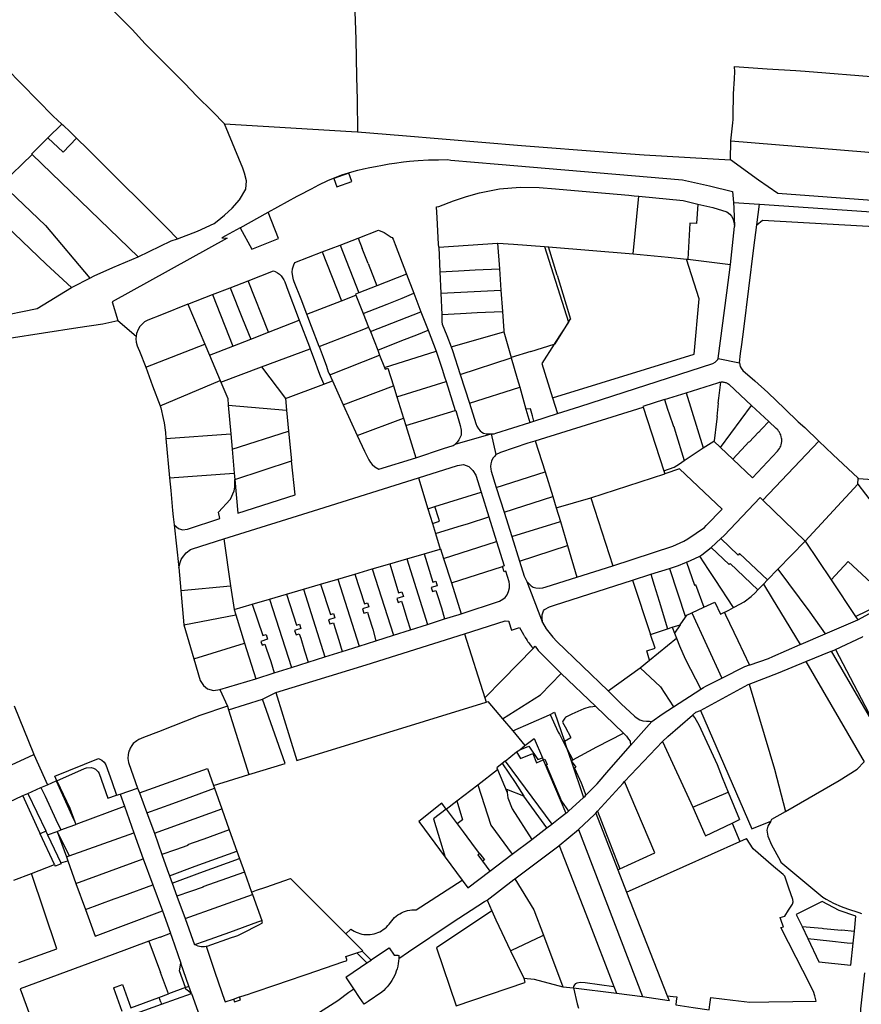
# Model space of a CAD drawing. Header units: inches. Extents: x 210911 to 224988, y 571697 to 586201.
# Tile 20 of 256: x 213838 to 214262, y 573458 to 573953. Entities that reach past the tile are written whole.
import ezdxf

# ---------------------------------------------------------------- set-up
doc = ezdxf.new("R2010")
doc.units = ezdxf.units.IN
doc.header["$MEASUREMENT"] = 0

msp = doc.modelspace()

# ---------------------------------------------------------------- linework, layer by layer
for points in [[(214007.495, 574011.472), (214006.894, 574002.913), (214006.548, 573998.624), (214006.312, 573995.994), (214006.032, 573992.504), (214006.186, 573985.318), (214007.784, 573943.414), (214008.154, 573924.539), (214008.475, 573913.003), (214008.662, 573896.783)], [(213858.049, 573971.467), (213869.5, 573966.706), (213879.857, 573962.2), (213881.509, 573961.402), (213882.585, 573960.454), (213884.613, 573958.732), (213886.842, 573956.61), (213895.158, 573948.27), (213901.671, 573941.179), (213908.059, 573934.687), (213913.694, 573929.094), (213921.659, 573921.105), (213927.671, 573914.787), (213935.66, 573907.022), (213941.571, 573900.899)], [(213804.29, 573956.102), (213823.593, 573936.917), (213855.384, 573904.766)], [(214196.662, 573892.243), (214197.693, 573901.43), (214197.743, 573903.115), (214197.851, 573907.901), (214197.936, 573912.731), (214197.996, 573915.607), (214198.121, 573918.776), (214198.369, 573920.867), (214198.452, 573923.631), (214198.598, 573926.957), (214198.502, 573929.706), (214214.878, 573928.535), (214229.318, 573927.695), (214233.999, 573927.391), (214271.5, 573924.285)], [(213852.728, 573893.768), (213859.767, 573900.767)], [(213855.384, 573904.766), (213859.767, 573900.767)], [(213859.767, 573900.767), (213860.201, 573900.371)], [(213860.201, 573900.371), (213864.089, 573896.692), (213867.124, 573893.64)], [(213917.898, 573843.023), (213928.072, 573846.739), (213936.355, 573850.67), (213937.85, 573851.776), (213941.638, 573854.889), (213945.522, 573858.403), (213949.205, 573862.617), (213952.382, 573868.028), (213952.665, 573872.229), (213951.749, 573876.025), (213950.839, 573878.522), (213941.571, 573900.899)], [(213941.571, 573900.899), (214005.558, 573897.025), (214008.662, 573896.783)], [(214008.662, 573896.783), (214031.264, 573895.023), (214091.18, 573889.947), (214134.59, 573886.61), (214152.894, 573885.18), (214196.402, 573882.643)], [(213844.458, 573885.547), (213852.728, 573893.768)], [(213852.728, 573893.768), (213860.357, 573886.646), (213867.124, 573893.64)], [(213867.124, 573893.64), (213868.386, 573892.372), (213871.45, 573889.366), (213873.505, 573887.443), (213876.259, 573884.625), (213912.527, 573848.568), (213917.898, 573843.023)], [(214196.402, 573882.643), (214196.662, 573892.243)], [(214196.662, 573892.243), (214264.08, 573886.696), (214269.801, 573886.235)], [(213829.558, 573870.557), (213844.685, 573885.328)], [(213844.458, 573885.547), (213844.685, 573885.328)], [(213844.685, 573885.328), (213898.087, 573833.81)], [(213963.53, 573856.371), (213978.195, 573864.425), (213979.193, 573864.929), (213985.479, 573868.153), (213989.154, 573870.146), (213993.729, 573872.278), (213996.559, 573873.557), (214000.746, 573875.147), (214005.669, 573876.736), (214008.771, 573877.55), (214011.64, 573878.132), (214014.85, 573878.806), (214017.686, 573879.343), (214021.127, 573879.985), (214024.524, 573880.698), (214027.221, 573881.108), (214031.819, 573881.726), (214034.818, 573882.037), (214039.215, 573882.353), (214044.314, 573882.672), (214049.313, 573882.791), (214054.013, 573882.809), (214055.613, 573882.615), (214079.519, 573880.604), (214172.342, 573872.728), (214185.87, 573869.621), (214197.393, 573866.816), (214197.903, 573861.243)], [(214269.894, 573862.115), (214220.223, 573865.731), (214210.485, 573872.548), (214196.402, 573882.643)], [(214004.162, 573876.036), (213996.632, 573873.342), (213998.145, 573869.102), (214005.672, 573871.807), (214004.162, 573876.036)], [(213829.558, 573870.557), (213851.486, 573849.6), (213873.788, 573823.224)], [(214048.7, 573853.541), (214048.454, 573858.986), (214049.579, 573859.311), (214056.9, 573862.054), (214063.417, 573864.203), (214070.031, 573866.051), (214074.239, 573867.018), (214080.148, 573868.171), (214090.454, 573868.89), (214100.153, 573868.714), (214108.348, 573868.049), (214121.802, 573866.885)], [(214121.802, 573866.885), (214145.226, 573864.858), (214147.94, 573864.615)], [(213819.664, 573860.896), (213851.812, 573830.262), (213864.528, 573818.4)], [(214147.481, 573835.42), (214150.222, 573864.411)], [(214147.94, 573864.615), (214150.222, 573864.411)], [(214150.222, 573864.411), (214172.558, 573862.264), (214180.058, 573860.468)], [(214197.903, 573861.243), (214211.086, 573860.342)], [(214197.903, 573861.243), (214198.202, 573858.451), (214198.438, 573849.144)], [(213949.463, 573848.519), (213955.407, 573837.742), (213968.883, 573843.192), (213963.53, 573856.371)], [(213949.463, 573848.519), (213963.53, 573856.371)], [(214180.058, 573860.468), (214179.371, 573850.667), (214176.014, 573850.902), (214174.917, 573832.651)], [(214180.058, 573860.468), (214187.488, 573858.689), (214194.51, 573856.525), (214196.171, 573855.32), (214196.907, 573854.338), (214197.653, 573853.156), (214198.075, 573851.476), (214198.438, 573849.144)], [(214209.726, 573849.956), (214211.086, 573860.342)], [(214211.086, 573860.342), (214277.264, 573855.818), (214321.847, 573853.266), (214356.861, 573851.106)], [(214049.433, 573840.305), (214048.7, 573853.541)], [(214209.726, 573849.956), (214212.635, 573852.428), (214286.606, 573848.145), (214303.506, 573848.012), (214314.646, 573848.173)], [(213949.463, 573848.519), (213940.285, 573843.385), (213942.886, 573843.294), (213885.117, 573811.211), (213887.918, 573801.813)], [(214008.907, 573843.323), (214019.162, 573847.281), (214022.067, 573846.191), (214025.485, 573843.807), (214026.013, 573843.582), (214026.578, 573842.716), (214027.563, 573840.1), (214033.32, 573825.1)], [(214196.477, 573829.985), (214198.438, 573849.144)], [(214201.052, 573780.516), (214201.523, 573785.178), (214202.172, 573789.7), (214203.079, 573797.437), (214208.156, 573838.435), (214209.726, 573849.956)], [(213898.087, 573833.81), (213914.793, 573841.889), (213917.898, 573843.023)], [(213999.853, 573839.829), (214008.907, 573843.323)], [(214008.907, 573843.323), (214010.927, 573838.151)], [(214049.505, 573838.739), (214079.139, 573840.779)], [(214079.139, 573840.779), (214079.239, 573840.778), (214087.236, 573840.315), (214102.823, 573839.056)], [(214079.139, 573840.779), (214080.071, 573827.777)], [(213983.092, 573804.963), (213980.173, 573812.528), (213976.773, 573821.323), (213976.443, 573822.304), (213975.963, 573823.923), (213975.751, 573826.115), (213975.941, 573827.904), (213976.044, 573828.321), (213976.517, 573829.878), (213977.033, 573831.023), (213990.85, 573836.355)], [(213990.85, 573836.355), (213999.853, 573839.829)], [(213990.85, 573836.355), (214000.48, 573811.703)], [(213999.853, 573839.829), (214009.284, 573815.7)], [(214013.903, 573830.537), (214010.927, 573838.151)], [(214049.505, 573838.739), (214049.433, 573840.305)], [(214049.505, 573838.739), (214050.079, 573826.387)], [(214102.823, 573839.056), (214104.378, 573838.929)], [(214102.823, 573839.056), (214114.783, 573801.022)], [(214104.378, 573838.929), (214104.814, 573838.894)], [(214109.131, 573824.674), (214104.814, 573838.894)], [(214104.814, 573838.894), (214147.481, 573835.42)], [(213873.788, 573823.224), (213875.969, 573824.345), (213885.451, 573828.481), (213898.087, 573833.81)], [(214106.853, 573762.811), (214178.186, 573784.852), (214180.722, 573812.804), (214174.31, 573832.726)], [(214147.481, 573835.42), (214165.127, 573833.647), (214174.31, 573832.726)], [(214174.31, 573832.726), (214174.917, 573832.651)], [(214174.917, 573832.651), (214196.477, 573829.985)], [(213953.593, 573821.815), (213966.366, 573826.767), (213967.058, 573826.484), (213968.362, 573825.758), (213969.294, 573825.11), (213970.166, 573824.241), (213970.866, 573823.347), (213971.458, 573822.384), (213971.968, 573821.245), (213972.67, 573819.48), (213973.086, 573818.41), (213979.306, 573802.009)], [(214013.903, 573830.537), (214018.322, 573819.235)], [(214050.079, 573826.387), (214059.476, 573826.823), (214067.92, 573827.272), (214080.071, 573827.777)], [(214050.079, 573826.387), (214050.526, 573815.578)], [(214080.071, 573827.777), (214080.839, 573817.07)], [(214190.301, 573782.703), (214194.554, 573815.77), (214196.477, 573829.985)], [(213864.528, 573818.4), (213865.193, 573818.805), (213873.788, 573823.224)], [(213944.499, 573818.29), (213953.593, 573821.815)], [(213963.787, 573795.949), (213953.593, 573821.815)], [(214033.32, 573825.1), (214018.322, 573819.235)], [(214033.32, 573825.1), (214036.949, 573815.516)], [(214109.131, 573824.674), (214113.662, 573809.749), (214115.828, 573802.579)], [(213744.504, 573790.713), (213796.986, 573797.751), (213799.884, 573798.161), (213804.48, 573799.078), (213847.34, 573807.939), (213864.528, 573818.4)], [(213935.606, 573814.842), (213944.418, 573818.259)], [(213944.418, 573818.259), (213944.499, 573818.29)], [(213944.418, 573818.259), (213950.744, 573802.742)], [(214018.322, 573819.235), (214009.284, 573815.7)], [(214050.526, 573815.578), (214080.839, 573817.07)], [(214080.839, 573817.07), (214081.606, 573806.37)], [(213923.218, 573810.04), (213935.606, 573814.842)], [(213935.606, 573814.842), (213945.811, 573788.929)], [(213983.092, 573804.963), (214000.48, 573811.703)], [(214000.48, 573811.703), (214007.796, 573814.539)], [(214009.284, 573815.7), (214007.597, 573815.04), (214007.796, 573814.539)], [(214007.796, 573814.539), (214011.422, 573805.411)], [(214011.422, 573805.411), (214023.607, 573810.076), (214031.138, 573813.121), (214036.949, 573815.516)], [(214036.949, 573815.516), (214040.532, 573806.196)], [(214050.526, 573815.578), (214051.041, 573804.863)], [(213923.218, 573810.04), (213909.823, 573804.625), (213903.003, 573801.995), (213901.263, 573801.142), (213900.097, 573800.048), (213899.02, 573798.727), (213898.218, 573797.373), (213897.345, 573795.224), (213897.093, 573793.927)], [(213923.218, 573810.04), (213931.689, 573789.95)], [(214015.078, 573796.21), (214040.532, 573806.196)], [(214040.532, 573806.196), (214044.191, 573796.968)], [(214051.041, 573804.863), (214060.515, 573805.313), (214068.912, 573805.861), (214081.606, 573806.37)], [(214081.606, 573806.37), (214082.302, 573796.654), (214082.298, 573796.154)], [(213537.681, 573725.762), (213575.989, 573738.955), (213614.792, 573751.471), (213616.942, 573745.445), (213646.219, 573755.146), (213687.138, 573769.079), (213686.644, 573770.984), (213695.11, 573772.571), (213728.676, 573777.096), (213760.054, 573781.814), (213791.832, 573786.533), (213833.103, 573792.887), (213867.678, 573798.316), (213880.269, 573800.163), (213887.918, 573801.813)], [(213887.918, 573801.813), (213897.093, 573793.927)], [(213950.744, 573802.742), (213954.913, 573792.483)], [(213963.787, 573795.949), (213979.306, 573802.009)], [(213979.306, 573802.009), (213984.359, 573788.576)], [(213985.36, 573798.831), (213983.506, 573803.72), (213983.092, 573804.963)], [(214011.422, 573805.411), (214014.193, 573798.436)], [(214051.041, 573804.863), (214051.071, 573802.926), (214051.044, 573801.16), (214051.295, 573799.968), (214053.509, 573794.227), (214055.762, 573788.544)], [(214107.68, 573789.938), (214108.091, 573790.067), (214113.636, 573799.048), (214115.624, 573802.25)], [(214114.783, 573801.022), (214107.876, 573790.244)], [(214115.828, 573802.579), (214115.624, 573802.25)], [(213989.251, 573788.695), (213985.36, 573798.831)], [(213989.251, 573788.695), (214006.583, 573795.413), (214011.833, 573797.457), (214014.193, 573798.436)], [(214014.193, 573798.436), (214015.078, 573796.21)], [(214015.078, 573796.21), (214018.8, 573786.84)], [(214018.8, 573786.84), (214030.915, 573791.7), (214038.561, 573794.628), (214044.191, 573796.968)], [(214044.191, 573796.968), (214048.269, 573786.343)], [(214055.762, 573788.544), (214082.298, 573796.154)], [(214082.298, 573796.154), (214086.009, 573783.146)], [(213897.093, 573793.927), (213896.991, 573792.564), (213897.144, 573790.958), (213897.713, 573789.129), (213898.119, 573787.831), (213898.838, 573786.348), (213902.034, 573778.327)], [(213945.811, 573788.929), (213954.913, 573792.483)], [(213954.913, 573792.483), (213963.787, 573795.949)], [(213902.034, 573778.327), (213931.689, 573789.95)], [(213931.689, 573789.95), (213934.055, 573784.338)], [(213934.055, 573784.338), (213945.811, 573788.929)], [(213960.279, 573778.428), (213984.781, 573787.516)], [(213984.359, 573788.576), (213984.549, 573788.088), (213984.781, 573787.516)], [(213984.781, 573787.516), (213986.02, 573784.379), (213987.25, 573780.801), (213988.536, 573777.55), (213989.853, 573773.996), (213991.606, 573769.816)], [(213989.251, 573788.695), (213991.272, 573783.305), (213992.941, 573778.803), (213993.909, 573776.045)], [(214018.8, 573786.84), (214019.76, 573784.424)], [(214022.271, 573778.104), (214048.269, 573786.343)], [(214048.269, 573786.343), (214051.207, 573777.3), (214052.417, 573773.441), (214053.175, 573771.114)], [(214055.762, 573788.544), (214056.388, 573786.771), (214060.331, 573774.556)], [(214095.846, 573786.229), (214086.009, 573783.146)], [(214095.846, 573786.229), (214107.68, 573789.938)], [(214107.68, 573789.938), (214101.428, 573780.182), (214106.853, 573762.811)], [(214107.876, 573790.244), (214107.68, 573789.938)], [(213934.055, 573784.338), (213939.444, 573771.556)], [(213994.675, 573774.433), (214019.76, 573784.424)], [(214019.76, 573784.424), (214022.271, 573778.104)], [(214060.331, 573774.556), (214086.04, 573783.039)], [(214086.009, 573783.146), (214086.04, 573783.039)], [(214086.04, 573783.039), (214089.019, 573772.601), (214090.273, 573768.255)], [(214109.307, 573754.953), (214120.612, 573758.552), (214187.581, 573780.125), (214188.786, 573780.815), (214189.592, 573781.609), (214190.097, 573782.205), (214190.301, 573782.703)], [(214190.301, 573782.703), (214201.052, 573780.516)], [(213902.034, 573778.327), (213905.412, 573768.882), (213909.234, 573758.779)], [(213939.757, 573770.814), (213960.279, 573778.428)], [(213960.279, 573778.428), (213972.284, 573762.624)], [(214022.271, 573778.104), (214022.552, 573777.398), (214023.85, 573777.903), (214026.676, 573768.911)], [(214201.052, 573780.516), (214201.326, 573778.704), (214201.813, 573777.794), (214202.728, 573776.611), (214208.676, 573771.497), (214215.18, 573765.619), (214223.821, 573757.28), (214230.518, 573750.817), (214233.94, 573747.887), (214240.868, 573741.139)], [(213909.234, 573758.779), (213939.444, 573771.556)], [(213939.444, 573771.556), (213939.757, 573770.814)], [(213991.606, 573769.816), (213995.955, 573771.451)], [(213993.909, 573776.045), (213994.226, 573775.352), (213994.675, 573774.433)], [(213994.675, 573774.433), (213995.203, 573773.295), (213995.955, 573771.451)], [(213995.955, 573771.451), (214001.429, 573759.292)], [(214060.331, 573774.556), (214065.073, 573760.14)], [(213939.757, 573770.814), (213943.22, 573762.602), (213943.53, 573759.113)], [(213972.284, 573762.624), (213991.606, 573769.816)], [(214001.429, 573759.292), (214026.676, 573768.911)], [(214026.676, 573768.911), (214028.41, 573763.391)], [(214028.41, 573763.391), (214053.175, 573771.114)], [(214053.175, 573771.114), (214057.824, 573756.468)], [(214065.073, 573760.14), (214090.273, 573768.255)], [(214090.273, 573768.255), (214093.454, 573757.224)], [(214174.08, 573765.393), (214190.13, 573770.422), (214190.495, 573770.564), (214190.908, 573770.693), (214191.308, 573770.782), (214191.559, 573770.82)], [(214188.329, 573741.283), (214189.531, 573750.997), (214189.824, 573753.515), (214189.68, 573753.531), (214190.45, 573760.25), (214190.306, 573760.266), (214190.6, 573762.795), (214191.559, 573770.82)], [(214191.559, 573770.82), (214191.699, 573770.842), (214191.985, 573770.867), (214192.33, 573770.873), (214192.567, 573770.866), (214192.886, 573770.842), (214193.238, 573770.789), (214193.675, 573770.69), (214194.074, 573770.568), (214194.484, 573770.41), (214194.808, 573770.243), (214195.147, 573770.05), (214195.581, 573769.752), (214195.814, 573769.546), (214207.03, 573759.104)], [(213972.284, 573762.624), (213972.833, 573756.631)], [(214028.41, 573763.391), (214031.768, 573752.704)], [(214106.853, 573762.811), (214109.307, 573754.953)], [(214163.227, 573761.971), (214152.313, 573758.57), (214152.446, 573758.159)], [(214163.227, 573761.971), (214174.08, 573765.393)], [(214163.227, 573761.971), (214164.73, 573757.244), (214165.483, 573754.837), (214165.621, 573754.88), (214167.692, 573748.383), (214167.83, 573748.426), (214168.575, 573746.047), (214173.059, 573731.286)], [(214174.08, 573765.393), (214182.635, 573737.766)], [(213909.234, 573758.779), (213909.532, 573757.887), (213910.796, 573752.531), (213911.243, 573750.374), (213911.838, 573745.465), (213912.135, 573742.415)], [(213943.53, 573759.113), (213944.803, 573744.81)], [(213943.53, 573759.113), (213972.833, 573756.631)], [(213972.833, 573756.631), (213973.931, 573746.084)], [(214001.429, 573759.292), (214008.507, 573743.898)], [(214032.97, 573748.88), (214057.824, 573756.468)], [(214057.824, 573756.468), (214058.036, 573756.533), (214060.243, 573748.89), (214060.743, 573746.554), (214060.788, 573744.118), (214059.701, 573741.738), (214058.863, 573740.54), (214057.819, 573739.591)], [(214065.073, 573760.14), (214068.209, 573749.999), (214068.762, 573748.607), (214069.472, 573747.266), (214070.291, 573746.309), (214071.196, 573745.667), (214072.1, 573745.159), (214073.609, 573744.703), (214075.954, 573744.702)], [(214095.651, 573757.407), (214093.454, 573757.224)], [(214093.454, 573757.224), (214095.387, 573750.522)], [(214097.458, 573751.181), (214096.705, 573753.761), (214095.651, 573757.407)], [(214098.1, 573741.262), (214152.446, 573758.159)], [(214152.446, 573758.159), (214162.816, 573726.057)], [(214191.474, 573737.923), (214207.03, 573759.104)], [(214207.03, 573759.104), (214215.768, 573750.932)], [(214008.507, 573743.898), (214031.768, 573752.704)], [(214031.768, 573752.704), (214032.97, 573748.88)], [(214097.458, 573751.181), (214109.307, 573754.953)], [(214032.97, 573748.88), (214038.038, 573732.754)], [(214075.954, 573744.702), (214077.405, 573744.792), (214078.308, 573745.085), (214095.387, 573750.522)], [(214095.387, 573750.522), (214097.458, 573751.181)], [(214197.67, 573732.027), (214204.003, 573738.844), (214205.712, 573740.675), (214205.818, 573740.577), (214210.472, 573745.524), (214210.578, 573745.426), (214212.298, 573747.268), (214215.768, 573750.932)], [(214197.67, 573732.027), (214207.536, 573722.641), (214220.075, 573735.97), (214220.639, 573736.644), (214221.104, 573737.328), (214221.444, 573737.981), (214221.708, 573738.594), (214221.902, 573739.229), (214222.105, 573740.053), (214222.226, 573740.905), (214222.207, 573742.016), (214222.135, 573742.622), (214222.018, 573743.297), (214221.743, 573744.196), (214221.503, 573744.803), (214221.171, 573745.435), (214221.084, 573745.584), (214220.693, 573746.179), (214220.26, 573746.754), (214219.472, 573747.521), (214215.768, 573750.932)], [(213912.135, 573742.415), (213944.803, 573744.81)], [(213912.135, 573742.415), (213913.957, 573722.586)], [(213944.803, 573744.81), (213945.491, 573737.07)], [(213945.491, 573737.07), (213973.931, 573746.084)], [(213973.931, 573746.084), (213975.42, 573731.101)], [(214008.507, 573743.898), (214012.073, 573736.029), (214014.328, 573731.586), (214015.103, 573730.324), (214015.914, 573729.324), (214017.25, 573728.207), (214019.26, 573726.99), (214038.038, 573732.754)], [(214057.819, 573739.591), (214075.954, 573744.702)], [(214075.954, 573744.702), (214078.226, 573734.386)], [(213945.491, 573737.07), (213946.572, 573724.911)], [(214038.038, 573732.754), (214051.892, 573737.312), (214056.756, 573738.85), (214057.819, 573739.591)], [(214078.226, 573734.386), (214080.735, 573735.567), (214094.57, 573740.157), (214098.1, 573741.262)], [(214098.1, 573741.262), (214103.042, 573725.584)], [(214173.059, 573731.286), (214182.635, 573737.766)], [(214182.635, 573737.766), (214188.104, 573741.144)], [(214188.104, 573741.144), (214188.329, 573741.283)], [(214188.104, 573741.144), (214191.474, 573737.923)], [(214191.474, 573737.923), (214197.67, 573732.027)], [(214212.748, 573711.308), (214240.868, 573741.139)], [(214240.868, 573741.139), (214248.03, 573734.308), (214260.744, 573722.448), (214260.737, 573722.354)], [(214078.226, 573734.386), (214077.72, 573733.59), (214076.811, 573732.497), (214076.1, 573731.003), (214075.69, 573729.706), (214075.579, 573728.307), (214075.669, 573726.906), (214075.861, 573725.904), (214078.495, 573717.75)], [(213946.845, 573721.842), (213975.42, 573731.101)], [(213946.845, 573721.842), (213948.358, 573704.826), (213977.203, 573713.987), (213975.42, 573731.101)], [(214039.334, 573722.677), (214058.949, 573728.839), (214061.948, 573729.25), (214064.652, 573728.26), (214066.76, 573726.368), (214068.17, 573723.873), (214070.805, 573715.454)], [(214137.181, 573678.348), (214167.378, 573688.283), (214172.996, 573690.639), (214175.006, 573691.923), (214183.35, 573697.558), (214184.257, 573698.551), (214192.221, 573706.788), (214183.186, 573715.359), (214170.774, 573727.057), (214163.287, 573724.622)], [(214162.816, 573726.057), (214168.128, 573727.926), (214170.676, 573729.673), (214173.059, 573731.286)], [(213913.957, 573722.586), (213946.572, 573724.911)], [(213913.957, 573722.586), (213914.676, 573716.26), (213915.5, 573706.099), (213915.787, 573702.948), (213916.285, 573699.006)], [(213916.285, 573699.006), (213918.493, 573697.015), (213920.511, 573696.44), (213922.965, 573696.812), (213939.255, 573702.093), (213938.557, 573705.289), (213944.431, 573711.711), (213944.63, 573711.812), (213946.411, 573716.118), (213946.708, 573716.819), (213946.803, 573718.119), (213946.845, 573721.842)], [(213941.239, 573691.819), (213989.046, 573706.878), (214039.334, 573722.677)], [(213946.572, 573724.911), (213946.845, 573721.842)], [(214039.334, 573722.677), (214044.074, 573707.064)], [(214078.495, 573717.75), (214103.042, 573725.584)], [(214103.042, 573725.584), (214106.968, 573713.129)], [(214126.162, 573712.551), (214163.287, 573724.622)], [(214162.816, 573726.057), (214163.287, 573724.622)], [(214260.521, 573719.449), (214260.737, 573722.354)], [(214260.737, 573722.354), (214282.854, 573720.813)], [(214078.495, 573717.75), (214082.441, 573705.36)], [(214234.101, 573690.758), (214260.521, 573719.449)], [(214260.521, 573719.449), (214268.292, 573709.36)], [(214047.612, 573708.174), (214070.805, 573715.454)], [(214070.805, 573715.454), (214074.717, 573702.956)], [(214082.441, 573705.36), (214106.968, 573713.129)], [(214106.968, 573713.129), (214108.691, 573707.55)], [(214108.691, 573707.55), (214126.162, 573712.551)], [(214126.162, 573712.551), (214137.181, 573678.348)], [(214191.513, 573691.984), (214193.29, 573693.619), (214211.367, 573712.637), (214212.748, 573711.308)], [(214044.074, 573707.064), (214047.612, 573708.174)], [(214044.074, 573707.064), (214046.345, 573699.585)], [(214046.345, 573699.585), (214049.867, 573700.707), (214049.379, 573702.492), (214047.754, 573707.746), (214047.612, 573708.174)], [(214108.691, 573707.55), (214110.778, 573700.633)], [(214212.748, 573711.308), (214234.101, 573690.758)], [(214047.878, 573694.535), (214059.303, 573698.049), (214064.467, 573699.67), (214074.717, 573702.956)], [(214074.717, 573702.956), (214078.592, 573690.579)], [(214082.441, 573705.36), (214086.347, 573693.071)], [(213916.285, 573699.006), (213918.674, 573677.417)], [(214046.345, 573699.585), (214047.878, 573694.535)], [(214086.347, 573693.071), (214110.778, 573700.633)], [(214110.778, 573700.633), (214114.366, 573688.464)], [(214047.878, 573694.535), (214050.24, 573686.756)], [(214086.347, 573693.071), (214090.258, 573680.584)], [(214186.76, 573687.611), (214191.513, 573691.984)], [(214191.513, 573691.984), (214200.278, 573683.702)], [(213918.674, 573677.417), (213919.264, 573679.918), (213919.858, 573681.42), (213920.453, 573682.523), (213922.344, 573684.83), (213924.537, 573686.538), (213925.434, 573686.841), (213941.239, 573691.819)], [(213941.239, 573691.819), (213944.709, 573668.224)], [(214051.964, 573681.99), (214078.592, 573690.579)], [(214078.592, 573690.579), (214082.457, 573678.231), (214081.645, 573677.971)], [(214090.258, 573680.584), (214114.366, 573688.464)], [(214114.366, 573688.464), (214119.048, 573672.588)], [(214181.011, 573683.162), (214181.04, 573683.176), (214182.045, 573683.868), (214186.673, 573687.531), (214186.76, 573687.611)], [(214186.76, 573687.611), (214195.794, 573678.95)], [(214220.292, 573676.567), (214234.101, 573690.758)], [(214234.101, 573690.758), (214247.167, 573671.177)], [(214033.423, 573681.824), (214042.107, 573684.371)], [(214042.107, 573684.371), (214050.24, 573686.756)], [(214042.107, 573684.371), (214046.601, 573670.073), (214048.042, 573670.535), (214048.786, 573668.207), (214045.651, 573667.323), (214046.29, 573665.326), (214048.02, 573665.881), (214048.94, 573663.335), (214050.965, 573657.107), (214052.466, 573651.54)], [(214050.24, 573686.756), (214050.424, 573686.81), (214051.964, 573681.99)], [(214174.209, 573680.102), (214176.322, 573680.913), (214181.011, 573683.162)], [(214198.022, 573657.294), (214188.714, 573671.376), (214185.352, 573676.423), (214181.011, 573683.162)], [(214201.053, 573684.526), (214200.278, 573683.702)], [(214201.053, 573684.526), (214215.109, 573671.24)], [(213918.674, 573677.417), (213919.684, 573665.836)], [(214015.963, 573676.704), (214024.859, 573679.313)], [(214024.859, 573679.313), (214033.423, 573681.824)], [(214024.859, 573679.313), (214029.322, 573664.715), (214030.956, 573665.231), (214031.712, 573662.834), (214028.402, 573661.93), (214029.043, 573659.9), (214030.735, 573660.436), (214031.53, 573657.982), (214033.498, 573651.724), (214035.252, 573646.094)], [(214033.423, 573681.824), (214043.809, 573648.801)], [(214051.964, 573681.99), (214055.882, 573669.728)], [(214055.882, 573669.728), (214081.645, 573677.971)], [(214060.843, 573654.203), (214080.131, 573660.523), (214081.827, 573661.43), (214082.923, 573662.334), (214083.918, 573663.638), (214084.711, 573665.341), (214085.103, 573667.242), (214085.196, 573668.843), (214084.99, 573670.241), (214083.268, 573675.634), (214082.469, 573675.331), (214081.645, 573677.971)], [(214090.258, 573680.584), (214092.609, 573673.08), (214093.819, 573670.487)], [(214119.048, 573672.588), (214137.1, 573678.322), (214137.181, 573678.348)], [(214165.684, 573677.021), (214170.203, 573678.461), (214173.514, 573679.835), (214174.209, 573680.102)], [(214174.209, 573680.102), (214178.31, 573668.644)], [(214196.281, 573679.466), (214195.794, 573678.95)], [(214196.281, 573679.466), (214210.258, 573666.256)], [(214247.167, 573671.177), (214255.753, 573680.431), (214271.809, 573665.461), (214274.15, 573660.845)], [(213998.748, 573671.656), (214007.25, 573674.149)], [(214007.25, 573674.149), (214015.963, 573676.704)], [(214007.25, 573674.149), (214012.059, 573659.21), (214013.652, 573659.721), (214014.295, 573657.709), (214011.105, 573656.637), (214011.81, 573654.432), (214013.556, 573654.99), (214014.321, 573652.613), (214016.261, 573646.444), (214017.753, 573640.558)], [(214015.963, 573676.704), (214026.654, 573643.374)], [(214093.819, 573670.487), (214095.027, 573669.178), (214096.039, 573668.285), (214097.016, 573667.638), (214098.413, 573667.227), (214100.011, 573667.015), (214101.913, 573667.2), (214103.617, 573667.686), (214119.048, 573672.588)], [(214147.034, 573671.076), (214156.374, 573674.053)], [(214156.374, 573674.053), (214165.684, 573677.021)], [(214156.374, 573674.053), (214158.011, 573668.499), (214160.554, 573660.469), (214164.797, 573646.583)], [(214165.684, 573677.021), (214173.72, 573652.383)], [(214215.109, 573671.24), (214220.292, 573676.567)], [(214220.292, 573676.567), (214236.385, 573655.041), (214244.047, 573643.976)], [(213919.684, 573665.836), (213944.709, 573668.224)], [(213944.709, 573668.224), (213946.459, 573656.323)], [(213981.408, 573666.571), (213989.971, 573669.082)], [(213989.971, 573669.082), (213998.748, 573671.656)], [(213989.971, 573669.082), (213994.978, 573653.764), (213996.509, 573654.229), (213997.216, 573652.1), (213993.995, 573651.12), (213994.669, 573649.044), (213996.443, 573649.637), (213997.235, 573647.182), (213999.14, 573640.902), (214000.848, 573635.21)], [(213998.748, 573671.656), (214009.411, 573637.919)], [(214055.882, 573669.728), (214060.843, 573654.203)], [(214093.819, 573670.487), (214101.779, 573649.701)], [(214101.779, 573649.701), (214101.601, 573652.501), (214101.609, 573653.601), (214102.324, 573655.596), (214102.73, 573656.293), (214105.24, 573657.673), (214107.747, 573658.553), (214147.034, 573671.076)], [(214147.034, 573671.076), (214156.137, 573643.772)], [(214178.31, 573668.644), (214178.847, 573668.836)], [(214178.847, 573668.836), (214182.934, 573657.417)], [(214210.258, 573666.256), (214213.002, 573669.075)], [(214213.002, 573669.075), (214215.109, 573671.24)], [(214213.002, 573669.075), (214217.501, 573661.878), (214221.69, 573654.989)], [(214247.167, 573671.177), (214259.446, 573652.775)], [(214260.598, 573651.049), (214296.227, 573670.406)], [(213919.684, 573665.836), (213921.194, 573648.528)], [(213964.286, 573661.55), (213972.908, 573664.078)], [(213972.908, 573664.078), (213981.408, 573666.571)], [(213972.908, 573664.078), (213977.894, 573648.42), (213979.331, 573648.894), (213980.065, 573646.663), (213976.947, 573645.722), (213977.662, 573643.549), (213979.204, 573644.055), (213980.083, 573641.848), (213981.973, 573635.515), (213983.783, 573629.811)], [(213981.408, 573666.571), (213992.164, 573632.463)], [(214198.67, 573657.641), (214203.265, 573660.101), (214206.786, 573662.873), (214208.801, 573664.758), (214210.258, 573666.256)], [(213946.459, 573656.323), (213955.508, 573658.976)], [(213955.508, 573658.976), (213964.286, 573661.55)], [(213955.508, 573658.976), (213960.923, 573643.242), (213962.524, 573643.741), (213963.279, 573641.314), (213959.946, 573640.267), (213960.538, 573638.368), (213962.016, 573638.828), (213962.842, 573636.37), (213964.917, 573630.094), (213966.598, 573624.375)], [(213964.286, 573661.55), (213975.281, 573627.122)], [(214176.909, 573654.634), (214182.934, 573657.417)], [(214182.934, 573657.417), (214188.563, 573660.017), (214191.408, 573653.89)], [(214195.533, 573655.962), (214198.022, 573657.294)], [(214198.022, 573657.294), (214198.67, 573657.641)], [(214259.446, 573652.775), (214271.514, 573658.728), (214274.15, 573660.845)], [(213921.194, 573648.528), (213947.291, 573653.649)], [(213946.459, 573656.323), (213947.291, 573653.649)], [(213947.291, 573653.649), (213951.714, 573639.43)], [(214052.466, 573651.54), (214059.76, 573653.848), (214060.843, 573654.203)], [(214171.125, 573648.637), (214173.72, 573652.383)], [(214173.72, 573652.383), (214174.513, 573653.527), (214176.909, 573654.634)], [(214176.909, 573654.634), (214192.119, 573621.787)], [(214191.408, 573653.89), (214193.415, 573654.897)], [(214193.415, 573654.897), (214193.641, 573655.011)], [(214205.977, 573628.39), (214200.242, 573640.484), (214194.129, 573653.389), (214193.415, 573654.897)], [(214193.641, 573655.011), (214195.533, 573655.962)], [(214221.69, 573654.989), (214231.584, 573638.645)], [(214259.446, 573652.775), (214260.598, 573651.049)], [(213921.194, 573648.528), (213926.124, 573631.536)], [(214035.252, 573646.094), (214043.809, 573648.801)], [(214043.809, 573648.801), (214052.466, 573651.54)], [(214062.534, 573644.113), (214082.986, 573650.549), (214084.878, 573650.427)], [(214084.878, 573650.427), (214084.885, 573650.017), (214086.138, 573645.961), (214090.153, 573647.234), (214092.169, 573643.7), (214092.581, 573643.012), (214092.649, 573642.881), (214092.825, 573642.584), (214093.04, 573642.257), (214093.36, 573641.723), (214093.504, 573641.513), (214094.012, 573640.72), (214094.437, 573640.103), (214094.83, 573639.563), (214095.179, 573639.067), (214095.575, 573638.533), (214096.342, 573637.548), (214096.614, 573637.206), (214097.017, 573636.722)], [(214101.779, 573649.701), (214103.556, 573646.586), (214106.924, 573642.46), (214108.907, 573640.244), (214134.751, 573615.364)], [(214164.797, 573646.583), (214167.147, 573647.346)], [(214167.147, 573647.346), (214171.125, 573648.637)], [(214167.147, 573647.346), (214168.243, 573644.477)], [(214171.125, 573648.637), (214168.243, 573644.477)], [(214244.047, 573643.976), (214260.598, 573651.049)], [(213967.403, 573614.459), (214012.913, 573628.5), (214062.534, 573644.113)], [(214017.753, 573640.558), (214026.654, 573643.374)], [(214026.654, 573643.374), (214035.252, 573646.094)], [(214062.534, 573644.113), (214072.727, 573611.871)], [(214155.675, 573630.819), (214154.223, 573635.46), (214158.427, 573636.901), (214156.137, 573643.772)], [(214156.137, 573643.772), (214164.797, 573646.583)], [(214168.243, 573644.477), (214169.235, 573641.879)], [(214231.584, 573638.645), (214232.104, 573638.873), (214244.047, 573643.976)], [(214249.304, 573636.231), (214262.991, 573642.611), (214263.159, 573642.686)], [(213926.124, 573631.536), (213951.714, 573639.43)], [(213951.714, 573639.43), (213957.403, 573621.466)], [(214000.848, 573635.21), (214009.411, 573637.919)], [(214009.411, 573637.919), (214017.753, 573640.558)], [(214097.017, 573636.722), (214098.088, 573637.829), (214099.572, 573635.717), (214111.184, 573624.026)], [(214155.675, 573630.819), (214169.235, 573641.879)], [(214169.235, 573641.879), (214170.694, 573638.057), (214173.644, 573631.434), (214181.529, 573616.271)], [(214206.283, 573628.493), (214215.548, 573631.604), (214217.755, 573632.587), (214231.584, 573638.645)], [(213983.783, 573629.811), (213992.164, 573632.463)], [(213992.164, 573632.463), (214000.848, 573635.21)], [(214072.727, 573611.871), (214081.646, 573620.847), (214097.017, 573636.722)], [(214234.417, 573630.075), (214247.175, 573635.254)], [(214247.175, 573635.254), (214247.422, 573635.354), (214249.304, 573636.231)], [(214247.175, 573635.254), (214273.926, 573589.211)], [(214249.304, 573636.231), (214271.504, 573593.835)], [(213926.124, 573631.536), (213929.309, 573620.561), (213930.971, 573618.124), (213933.085, 573616.339), (213936.029, 573615.586), (213939.226, 573616.098)], [(213975.281, 573627.122), (213983.783, 573629.811)], [(214151.009, 573627.013), (214155.675, 573630.819)], [(214192.119, 573621.787), (214203.617, 573627.598)], [(214203.617, 573627.598), (214205.977, 573628.39)], [(214205.847, 573618.674), (214220.569, 573624.454), (214234.417, 573630.075)], [(214205.977, 573628.39), (214206.283, 573628.493)], [(214234.417, 573630.075), (214263.753, 573579.544)], [(213957.403, 573621.466), (213966.598, 573624.375)], [(213966.598, 573624.375), (213975.281, 573627.122)], [(214081.596, 573601.25), (214100.702, 573613.409), (214111.184, 573624.026)], [(214111.184, 573624.026), (214128.397, 573607.596)], [(214134.751, 573615.364), (214151.009, 573627.013)], [(214151.009, 573627.013), (214161.236, 573617.331), (214167.76, 573607.38)], [(213939.226, 573616.098), (213957.403, 573621.466)], [(214181.251, 573605.507), (214205.395, 573618.497), (214205.847, 573618.674)], [(214181.529, 573616.271), (214182.835, 573617.061), (214183.939, 573617.653), (214192.119, 573621.787)], [(214205.847, 573618.674), (214218.553, 573575.856), (214224.064, 573554.609)], [(213939.226, 573616.098), (213943.147, 573607.644)], [(213960.731, 573611.139), (213967.403, 573614.459)], [(213967.403, 573614.459), (213978.042, 573580.275), (214073.408, 573609.717)], [(214134.751, 573615.364), (214141.324, 573608.85), (214148.022, 573602.636), (214148.943, 573601.898), (214150.729, 573600.838), (214152.329, 573600.315), (214154.174, 573600.065), (214155.692, 573600.003), (214156.902, 573599.865)], [(214167.76, 573607.38), (214181.529, 573616.271)], [(213835.645, 573607.742), (213845.481, 573583.747)], [(213943.147, 573607.644), (213929.16, 573602.958), (213908.45, 573594.723), (213900.827, 573591.783), (213898.519, 573590.801), (213897.393, 573590.249), (213895.704, 573588.823), (213894.996, 573587.829), (213894.123, 573586.525), (213893.715, 573585.563), (213893.447, 573584.931), (213893.036, 573583.318), (213892.961, 573581.24), (213893.331, 573579.342), (213893.427, 573578.842), (213897.873, 573566.364)], [(213943.147, 573607.644), (213943.678, 573605.784)], [(213943.678, 573605.784), (213960.677, 573611.112), (213960.731, 573611.139)], [(213953.957, 573573.158), (213972.23, 573578.721), (213960.731, 573611.139)], [(214072.727, 573611.871), (214073.408, 573609.717)], [(214073.408, 573609.717), (214074.175, 573610.018), (214081.596, 573601.25)], [(213943.678, 573605.784), (213953.957, 573573.158)], [(214086.755, 573595.154), (214105.251, 573603.35), (214105.561, 573603.494)], [(214105.561, 573603.494), (214107.835, 573604.552), (214112.771, 573590.088)], [(214105.561, 573603.494), (214109.658, 573594.538), (214110.255, 573593.473), (214112.212, 573589.79)], [(214125.803, 573607.26), (214122.645, 573606.27), (214116.583, 573603.658), (214113.877, 573602.314)], [(214125.803, 573607.26), (214128.397, 573607.596)], [(214128.397, 573607.596), (214142.527, 573594.11)], [(214156.902, 573599.865), (214161.961, 573603.635), (214167.76, 573607.38)], [(214162.256, 573589.89), (214164.877, 573592.442), (214177.22, 573603.116)], [(214177.22, 573603.116), (214178.955, 573604.598), (214181.251, 573605.507)], [(214177.22, 573603.116), (214178.559, 573601.693), (214180.457, 573598.265), (214189.744, 573578.223), (214192.223, 573571.71), (214195.266, 573564.314)], [(214181.251, 573605.507), (214207.233, 573545.79), (214216.745, 573549.747)], [(214081.596, 573601.25), (214086.755, 573595.154)], [(214113.877, 573602.314), (214113.403, 573601.968), (214112.977, 573601.564), (214112.608, 573601.108), (214112.301, 573600.608), (214112.061, 573600.072), (214111.893, 573599.51)], [(214111.893, 573599.51), (214113.122, 573597.304)], [(214146.109, 573587.751), (214156.902, 573599.865)], [(214086.755, 573595.154), (214092.943, 573587.843)], [(214113.122, 573597.304), (214116.041, 573591.834)], [(214117.053, 573580.68), (214129.178, 573587.16), (214142.527, 573594.11)], [(214142.527, 573594.11), (214144.145, 573592.566), (214145.134, 573591.059), (214145.925, 573589.952), (214146.109, 573587.751)], [(214090.29, 573585.69), (214092.943, 573587.843)], [(214092.943, 573587.843), (214097.533, 573591.334), (214101.707, 573581.553)], [(214112.212, 573589.79), (214112.771, 573590.088)], [(214112.212, 573589.79), (214114.057, 573586.319)], [(214112.771, 573590.088), (214116.041, 573591.834)], [(214112.771, 573590.088), (214114.057, 573586.319)], [(214143.137, 573569.654), (214162.256, 573589.89)], [(214162.256, 573589.89), (214177.4, 573556.791)], [(213818.524, 573570.849), (213845.65, 573583.334)], [(213845.481, 573583.747), (213845.65, 573583.334)], [(213845.65, 573583.334), (213852.434, 573568.041)], [(214082.929, 573579.971), (214088.682, 573584.603)], [(214088.682, 573584.603), (214090.29, 573585.69)], [(214088.682, 573584.603), (214090.757, 573581.287), (214096.876, 573583.838), (214098.783, 573579.142), (214102.117, 573580.593)], [(214090.29, 573585.69), (214094.803, 573587.455), (214099.353, 573580.82), (214101.707, 573581.553)], [(214114.057, 573586.319), (214116.149, 573580.187)], [(214114.057, 573586.319), (214117.053, 573580.68)], [(214123.668, 573562.803), (214129.261, 573568.583), (214135.113, 573575.338), (214146.109, 573587.751)], [(213856.101, 573572.362), (213878.1, 573581.365), (213879.834, 573580.508), (213881.005, 573579.423), (213881.89, 573578.083), (213884.835, 573569.633), (213887.192, 573562.791)], [(214081.401, 573578.741), (214078.72, 573576.582), (214079.101, 573575.67)], [(214082.929, 573579.971), (214081.401, 573578.741)], [(214081.401, 573578.741), (214081.537, 573578.543), (214087.976, 573569.219), (214092.311, 573562.375)], [(214082.929, 573579.971), (214106.431, 573548.261)], [(214101.707, 573581.553), (214102.117, 573580.593)], [(214102.117, 573580.593), (214102.92, 573580.942), (214104.062, 573578.317), (214103.593, 573578.113), (214111.306, 573559.819), (214114.796, 573554.688)], [(214102.117, 573580.593), (214113.598, 573553.687)], [(214116.149, 573580.187), (214117.053, 573580.68)], [(214116.149, 573580.187), (214118.525, 573576.968), (214117.82, 573576.374), (214121.164, 573569.047), (214123.668, 573562.803)], [(214116.149, 573580.187), (214122.494, 573561.679)], [(214224.064, 573554.609), (214251.093, 573570.185), (214260.146, 573575.877), (214263.753, 573579.544)], [(213857.172, 573570.115), (213871.106, 573576.217), (213872.108, 573576.509), (213874.41, 573576.691), (213875.607, 573576.382), (213876.704, 573575.873), (213877.994, 573574.563), (213878.587, 573573.658), (213882.893, 573561.325), (213887.192, 573562.791)], [(213898.83, 573563.985), (213933.01, 573576.23), (213936.059, 573567.709)], [(213936.059, 573567.709), (213953.957, 573573.158)], [(214069.19, 573568.05), (214079.101, 573575.67)], [(214079.101, 573575.67), (214083.919, 573564.122)], [(213849.212, 573566.63), (213852.434, 573568.041)], [(213852.434, 573568.041), (213856.838, 573569.969)], [(213857.172, 573570.115), (213856.101, 573572.362)], [(213856.838, 573569.969), (213857.172, 573570.115)], [(213856.838, 573569.969), (213864.821, 573552.552), (213866.273, 573549.385)], [(213857.172, 573570.115), (213863.744, 573556.328), (213866.273, 573549.385)], [(214058.657, 573559.953), (214069.19, 573568.05)], [(214069.19, 573568.05), (214075.799, 573547.705), (214086.499, 573533.106)], [(214129.476, 573554.76), (214142.405, 573568.865), (214143.137, 573569.654)], [(214140.792, 573525.726), (214158.273, 573533.744), (214143.137, 573569.654)], [(213839.987, 573562.591), (213842.57, 573563.722)], [(213842.57, 573563.722), (213849.212, 573566.63)], [(213842.57, 573563.722), (213851.566, 573544.83)], [(213849.212, 573566.63), (213851.34, 573562.292), (213856.747, 573550.552), (213859.213, 573545.319)], [(213887.192, 573562.791), (213889.095, 573563.409)], [(213889.095, 573563.409), (213897.873, 573566.364)], [(213889.095, 573563.409), (213891.303, 573557.27)], [(213897.873, 573566.364), (213898.83, 573563.985)], [(213898.83, 573563.985), (213902.539, 573553.923)], [(213902.539, 573553.923), (213915.519, 573558.576), (213922.538, 573561.194), (213936.563, 573566.301)], [(213936.059, 573567.709), (213936.563, 573566.301)], [(213936.563, 573566.301), (213940.298, 573555.863)], [(214083.737, 573565.643), (214083.919, 573564.122)], [(214092.311, 573562.375), (214083.737, 573565.643)], [(214083.919, 573564.122), (214084.226, 573561.552), (214086.549, 573555.891), (214096.324, 573540.576)], [(214177.4, 573556.791), (214195.266, 573564.314)], [(214195.266, 573564.314), (214200.956, 573550.581)], [(213766.709, 573528.83), (213783.694, 573536.105), (213793.028, 573540.432), (213839.699, 573562.465), (213839.987, 573562.591)], [(213848.639, 573543.854), (213839.987, 573562.591)], [(214051.115, 573558.863), (214039.445, 573549.548), (214052.676, 573531.687)], [(214053.329, 573555.857), (214051.115, 573558.863)], [(214053.329, 573555.857), (214058.657, 573559.953)], [(214058.657, 573559.953), (214061.519, 573550.417), (214058.833, 573548.384)], [(214103.98, 573546.397), (214092.311, 573562.375)], [(214114.796, 573554.688), (214122.494, 573561.679)], [(214122.494, 573561.679), (214123.213, 573562.332), (214123.668, 573562.803)], [(213866.738, 573548.108), (213866.841, 573548.146), (213891.303, 573557.27)], [(213891.303, 573557.27), (213895.935, 573543.886)], [(213902.539, 573553.923), (213906.291, 573543.606)], [(213906.291, 573543.606), (213940.298, 573555.863)], [(213940.298, 573555.863), (213944.037, 573545.412)], [(214053.329, 573555.857), (214046.922, 573550.932), (214052.676, 573531.687)], [(214053.329, 573555.857), (214058.833, 573548.384)], [(214106.431, 573548.261), (214110.73, 573551.529), (214113.598, 573553.687)], [(214113.598, 573553.687), (214114.15, 573554.102), (214114.796, 573554.688)], [(214119.884, 573545.465), (214127.873, 573553.011), (214128.696, 573553.793)], [(214128.696, 573553.793), (214129.476, 573554.76)], [(214128.696, 573553.793), (214139.674, 573525.213)], [(214129.476, 573554.76), (214140.792, 573525.726)], [(214177.4, 573556.791), (214183.481, 573542.951), (214183.775, 573542.309), (214197.222, 573548.783)], [(214216.745, 573549.747), (214217.336, 573550.749), (214224.064, 573554.609)], [(213866.273, 573549.385), (213866.738, 573548.108)], [(214058.833, 573548.384), (214061.743, 573544.434), (214067.926, 573536.168), (214069.989, 573533.25)], [(214103.98, 573546.397), (214106.431, 573548.261)], [(214197.222, 573548.783), (214200.956, 573550.581)], [(214197.222, 573548.783), (214201.16, 573539.523)], [(214216.745, 573549.747), (214215.252, 573547.218), (214214.706, 573545.182), (214215.199, 573542.098), (214217.074, 573537.86), (214221.382, 573529.964), (214221.829, 573529.157), (214242.871, 573511.51), (214244.541, 573510.44), (214248.36, 573508.442), (214252.191, 573506.759), (214255.344, 573505.606), (214261.125, 573503.665), (214262.378, 573503.305)], [(213848.872, 573543.35), (213848.639, 573543.854)], [(213851.629, 573544.698), (213848.872, 573543.35)], [(213856.035, 573527.836), (213848.872, 573543.35)], [(213851.566, 573544.83), (213851.629, 573544.698)], [(213851.629, 573544.698), (213852.515, 573542.837)], [(213852.515, 573542.837), (213857.305, 573544.612)], [(213857.305, 573544.612), (213859.213, 573545.319)], [(213857.305, 573544.612), (213861.988, 573531.698)], [(213857.305, 573544.612), (213863.434, 573532.217)], [(213859.213, 573545.319), (213863.429, 573546.882), (213866.738, 573548.108)], [(213863.434, 573532.217), (213895.935, 573543.886)], [(213895.935, 573543.886), (213900.677, 573530.729)], [(213906.291, 573543.606), (213910.108, 573532.913)], [(213944.037, 573545.412), (213931.139, 573540.718), (213930.144, 573540.356), (213923.037, 573537.77), (213923.15, 573537.457), (213916.951, 573535.297), (213910.108, 573532.913)], [(213944.037, 573545.412), (213947.884, 573534.661)], [(214096.324, 573540.576), (214103.98, 573546.397)], [(214110.213, 573537.447), (214119.884, 573545.465)], [(214119.884, 573545.465), (214152.063, 573461.389)], [(213852.515, 573542.837), (213859.242, 573528.711)], [(214086.499, 573533.106), (214096.324, 573540.576)], [(214144.124, 573513.96), (214201.16, 573539.523)], [(214186.016, 573457.347), (214186.179, 573458.614), (214186.471, 573460.923), (214197.62, 573459.563), (214206.124, 573458.53), (214215.744, 573458.703), (214227.846, 573458.916), (214239.543, 573459.129), (214238.833, 573461.81), (214238.288, 573463.884), (214232.836, 573474.545), (214229.522, 573481.005), (214221.778, 573496.11), (214223.113, 573496.564), (214222.354, 573498.648), (214221.427, 573501.167), (214222.663, 573501.583), (214223.765, 573501.953), (214225.677, 573504.964), (214227.595, 573508.012), (214227.948, 573509.15), (214227.848, 573510.338), (214225.854, 573515.992), (214223.722, 573521.966), (214222.994, 573522.919), (214218.133, 573526.967), (214207.825, 573535.739), (214204.462, 573541.003)], [(214201.16, 573539.523), (214204.462, 573541.003)], [(213926.93, 573527.009), (213947.884, 573534.661)], [(213947.884, 573534.661), (213949.207, 573530.965)], [(214069.989, 573533.25), (214070.166, 573533.359)], [(214070.166, 573533.359), (214072.499, 573530.184)], [(214087.87, 573520.706), (214109.94, 573537.245), (214110.213, 573537.447)], [(214110.213, 573537.447), (214124.726, 573499.999), (214137.717, 573466.562)], [(213859.424, 573528.329), (213856.827, 573527.252), (213856.38, 573527.088)], [(213859.242, 573528.711), (213862.679, 573529.793)], [(213859.424, 573528.329), (213859.242, 573528.711)], [(213861.988, 573531.698), (213863.434, 573532.217)], [(213861.988, 573531.698), (213862.679, 573529.793)], [(213862.679, 573529.793), (213866.821, 573518.372)], [(213866.821, 573518.372), (213900.677, 573530.729)], [(213900.677, 573530.729), (213905.607, 573517.673)], [(213910.108, 573532.913), (213912.793, 573525.391), (213913.917, 573522.244)], [(213915.26, 573518.548), (213929.169, 573523.64), (213949.207, 573530.965)], [(213949.207, 573530.965), (213949.232, 573530.895)], [(213949.232, 573530.895), (213951.658, 573524.115)], [(214052.676, 573531.687), (214061.279, 573520.08)], [(214069.989, 573533.25), (214069.185, 573532.756), (214071.615, 573529.53)], [(214072.499, 573530.184), (214071.615, 573529.53)], [(214071.615, 573529.53), (214075.323, 573524.609)], [(214075.323, 573524.609), (214086.499, 573533.106)], [(213835.538, 573519.958), (213844.425, 573523.374)], [(213844.425, 573523.374), (213856.035, 573527.836)], [(213857.175, 573485.415), (213844.425, 573523.374)], [(213856.035, 573527.836), (213856.38, 573527.088)], [(213913.917, 573522.244), (213926.93, 573527.009)], [(213951.658, 573524.115), (213939.694, 573519.845), (213930.784, 573516.665), (213930.805, 573516.579), (213924.491, 573514.334), (213917.675, 573511.899)], [(213951.658, 573524.115), (213955.258, 573514.055)], [(214064.157, 573516.197), (214075.323, 573524.609)], [(214139.674, 573525.213), (214140.792, 573525.726)], [(214139.674, 573525.213), (214144.124, 573513.96)], [(213913.917, 573522.244), (213915.26, 573518.548)], [(213915.26, 573518.548), (213915.283, 573518.484)], [(213915.283, 573518.484), (213917.675, 573511.899)], [(213955.258, 573514.055), (213957.765, 573514.919), (213962.448, 573516.533), (213974.876, 573520.793), (213986.643, 573509.055)], [(214038.089, 573505.027), (214061.279, 573520.08)], [(214061.279, 573520.08), (214064.157, 573516.197)], [(214073.882, 573509.932), (214087.411, 573520.362), (214087.87, 573520.706)], [(214087.87, 573520.706), (214097.467, 573505.018), (214102.231, 573492.397)], [(213866.821, 573518.372), (213871.578, 573505.256)], [(213871.578, 573505.256), (213886.128, 573510.608), (213890.97, 573512.379), (213905.607, 573517.673)], [(213905.607, 573517.673), (213910.371, 573504.608)], [(213955.258, 573514.055), (213955.733, 573512.726)], [(214144.124, 573513.96), (214164.606, 573461.705)], [(213917.675, 573511.899), (213921.747, 573500.76)], [(213921.747, 573500.76), (213955.733, 573512.726)], [(213955.733, 573512.726), (213960.399, 573499.687)], [(213986.643, 573509.055), (213990.606, 573505.104)], [(214029.354, 573480.57), (214034.267, 573483.866), (214056.204, 573498.646), (214072.558, 573509.307), (214073.855, 573509.911), (214073.882, 573509.932)], [(214073.882, 573509.932), (214076.33, 573504.613)], [(214258.81, 573494.36), (214259.55, 573501.83), (214251.22, 573504.74), (214242.67, 573509.28), (214229.57, 573502.71), (214232.46, 573496.63)], [(213871.578, 573505.256), (213876.422, 573491.898)], [(213876.422, 573491.898), (213910.371, 573504.608)], [(213910.371, 573504.608), (213914.429, 573493.272)], [(213990.606, 573505.104), (213991.239, 573504.472), (214002.788, 573492.932)], [(214025.189, 573498.729), (214025.824, 573499.594), (214026.522, 573500.409), (214027.278, 573501.17), (214028.088, 573501.873), (214028.949, 573502.514), (214029.855, 573503.089), (214030.801, 573503.595), (214031.782, 573504.03), (214032.792, 573504.39), (214033.827, 573504.675), (214034.879, 573504.882), (214035.945, 573505.01), (214037.017, 573505.058), (214038.089, 573505.027)], [(214076.33, 573504.613), (214048.341, 573485.878), (214058.366, 573456.769), (214092.951, 573468.503)], [(214076.33, 573504.613), (214078.18, 573499.999), (214085.661, 573484.41)], [(213921.747, 573500.76), (213926.591, 573487.508)], [(213944.252, 573493.923), (213958.435, 573498.986)], [(213958.435, 573498.986), (213960.399, 573499.687)], [(213958.909, 573497.578), (213960.815, 573498.524), (213960.399, 573499.687)], [(214005.278, 573495.413), (214006.12, 573494.828), (214007.003, 573494.306), (214007.922, 573493.85), (214008.872, 573493.464), (214009.848, 573493.148), (214010.844, 573492.905), (214011.856, 573492.735), (214012.877, 573492.64), (214013.902, 573492.621), (214014.926, 573492.677), (214015.943, 573492.808), (214016.948, 573493.014), (214017.935, 573493.293), (214018.899, 573493.643), (214019.834, 573494.064), (214020.736, 573494.552), (214021.6, 573495.105), (214022.421, 573495.72), (214023.194, 573496.394), (214023.916, 573497.123), (214024.582, 573497.902), (214025.189, 573498.729)], [(213931.48, 573489.284), (213944.252, 573493.923)], [(213946.907, 573491.715), (213948.31, 573492.232), (213949.691, 573492.805), (213951.048, 573493.434), (213952.378, 573494.118)], [(213952.378, 573494.118), (213957.169, 573496.714), (213958.909, 573497.578)], [(214002.788, 573492.932), (214005.278, 573495.413)], [(214232.46, 573496.63), (214242.65, 573495.78), (214243.35, 573495.71), (214243.35, 573495.74), (214252.32, 573494.85), (214252.34, 573495.01), (214258.81, 573494.36)], [(214232.46, 573496.63), (214235.33, 573490.59)], [(214258.2, 573488.23), (214258.81, 573494.36)], [(213903.571, 573489.268), (213884.998, 573482.42), (213838.725, 573465.323)], [(213909.304, 573491.382), (213903.571, 573489.268)], [(213903.571, 573489.268), (213909.379, 573473.557)], [(213909.304, 573491.382), (213914.429, 573493.272)], [(213914.429, 573493.272), (213914.454, 573493.202)], [(213914.454, 573493.202), (213915.127, 573491.323)], [(213915.127, 573491.323), (213919.643, 573478.262)], [(213926.734, 573487.56), (213931.48, 573489.284)], [(213932.831, 573486.816), (213945.228, 573491.13)], [(213945.228, 573491.13), (213946.907, 573491.715)], [(214002.788, 573492.932), (214003.667, 573492.054)], [(214003.667, 573492.054), (214009.359, 573486.366)], [(214085.661, 573484.41), (214086.286, 573484.711), (214101.536, 573492.062), (214102.231, 573492.397)], [(214102.231, 573492.397), (214112.061, 573466.355)], [(214235.33, 573490.59), (214246.22, 573489.44), (214255.19, 573488.54), (214258.2, 573488.23)], [(214235.33, 573490.59), (214240.91, 573478.87), (214257.1, 573477.26), (214258.2, 573488.23)], [(213838.053, 573478.576), (213857.175, 573485.415)], [(213926.591, 573487.508), (213926.734, 573487.56)], [(213927.392, 573487.284), (213926.734, 573487.56)], [(213927.392, 573487.284), (213928.184, 573486.995), (213929, 573486.782), (213929.832, 573486.647), (213930.673, 573486.592), (213931.516, 573486.616), (213932.353, 573486.72)], [(213932.353, 573486.72), (213932.831, 573486.816)], [(213932.353, 573486.72), (213936.796, 573473.684), (213941.741, 573459.172), (213941.898, 573458.711), (213946.148, 573460.155)], [(214008.246, 573483.434), (214010.89, 573484.326)], [(214011.271, 573484.455), (214009.359, 573486.366)], [(214010.89, 573484.326), (214011.037, 573484.376)], [(214010.89, 573484.326), (214015.423, 573479.796)], [(214011.037, 573484.376), (214011.271, 573484.455)], [(214015.728, 573480.001), (214024.544, 573485.925), (214026.993, 573482.301), (214028.91, 573482.189), (214029.381, 573482.161), (214029.381, 573481.69)], [(214085.661, 573484.41), (214092.281, 573470.617)], [(213983.259, 573472.772), (214001.283, 573478.911)], [(214001.283, 573478.911), (214002.836, 573479.44), (214003.308, 573479.601), (214003.149, 573480.073), (214002.652, 573481.546), (214008.246, 573483.434)], [(214008.246, 573483.434), (214013.308, 573478.375)], [(214013.308, 573478.375), (214015.423, 573479.796)], [(214015.423, 573479.796), (214015.728, 573480.001)], [(214029.354, 573480.57), (214029.256, 573479.275), (214029.085, 573477.987), (214028.842, 573476.71), (214028.528, 573475.45), (214028.143, 573474.209), (214027.689, 573472.992), (214027.167, 573471.802), (214026.579, 573470.644), (214025.927, 573469.52), (214025.213, 573468.435), (214024.439, 573467.392), (214023.607, 573466.394), (214022.72, 573465.444), (214021.782, 573464.546), (214020.794, 573463.702)], [(214029.381, 573481.69), (214029.354, 573480.57)], [(213921.949, 573465.968), (213918.964, 573474.371), (213919.643, 573478.262)], [(213923.697, 573466.615), (213919.643, 573478.262)], [(214006.736, 573465.343), (214003.011, 573470.851), (214002.73, 573471.266), (214003.146, 573471.546), (214013.308, 573478.375)], [(213913.359, 573462.791), (213909.379, 573473.557)], [(213968.91, 573467.888), (213972.293, 573469.037), (213983.259, 573472.772)], [(214092.281, 573470.617), (214092.951, 573468.503)], [(214092.281, 573470.617), (214097.611, 573470.228), (214112.061, 573466.355)], [(214263.931, 573473.43), (214261.98, 573455.21), (214261.901, 573454.381), (214261.907, 573453.692), (214261.984, 573452.809), (214262.103, 573452.089), (214262.379, 573451.149), (214262.692, 573450.375), (214262.87, 573449.985), (214263.09, 573449.6), (214273.07, 573448.27), (214279.63, 573447.45)], [(213838.725, 573465.323), (213848.538, 573438.831)], [(213885.742, 573465.861), (213890.185, 573467.469)], [(213885.742, 573465.861), (213889.979, 573454.145)], [(213890.185, 573467.469), (213894.487, 573455.811)], [(213921.949, 573465.968), (213913.359, 573462.791)], [(213921.949, 573465.968), (213923.697, 573466.615)], [(213924.988, 573462.906), (213922.229, 573465.179), (213921.949, 573465.968)], [(213924.988, 573462.906), (213923.697, 573466.615)], [(213954.998, 573463.161), (213968.91, 573467.888)], [(213969.433, 573439.873), (213971.249, 573441.132), (213980.618, 573447.73), (213989.495, 573453.599), (213998.67, 573459.434), (214004.253, 573463.654), (214006.736, 573465.343)], [(214020.794, 573463.702), (214013.974, 573458.992), (214011.97, 573457.608), (214009.687, 573460.982), (214006.736, 573465.343)], [(214112.061, 573466.355), (214117.31, 573465.77)], [(214117.31, 573465.77), (214117.619, 573466.556), (214118.033, 573467.397), (214118.591, 573467.979), (214119.302, 573468.396), (214120.672, 573468.696), (214123.323, 573468.541), (214137.717, 573466.562)], [(214117.31, 573465.77), (214119.28, 573457.71), (214119.84, 573455.502)], [(214117.31, 573465.77), (214139.028, 573463.182)], [(214137.717, 573466.562), (214139.028, 573463.182)], [(213894.487, 573455.811), (213908.569, 573461.019)], [(213908.569, 573461.019), (213913.359, 573462.791)], [(213908.569, 573461.019), (213908.99, 573459.917)], [(213909.476, 573458.645), (213908.99, 573459.917)], [(213909.904, 573457.524), (213924.988, 573462.906)], [(213924.988, 573462.906), (213929.798, 573449.411)], [(213946.148, 573460.155), (213946.158, 573460.158)], [(213946.158, 573460.158), (213946.622, 573458.798), (213949.708, 573459.85), (213949.246, 573461.207)], [(213946.158, 573460.158), (213949.246, 573461.207)], [(213949.246, 573461.207), (213949.277, 573461.218)], [(213949.277, 573461.218), (213954.146, 573462.872), (213954.998, 573463.161)], [(214139.028, 573463.182), (214152.063, 573461.389)], [(214152.063, 573461.389), (214165.482, 573459.469)], [(214164.606, 573461.705), (214165.482, 573459.469)], [(214164.606, 573461.705), (214167.487, 573461.409), (214169.345, 573461.208), (214169.077, 573459.097)], [(214169.077, 573459.097), (214168.837, 573457.202), (214177.639, 573455.953), (214185.693, 573454.812), (214186.016, 573457.347)], [(213897.37, 573453.051), (213909.904, 573457.524)], [(213909.476, 573458.645), (213909.904, 573457.524)]]:
    msp.add_lwpolyline(points)

doc.saveas('drawing.dxf')
